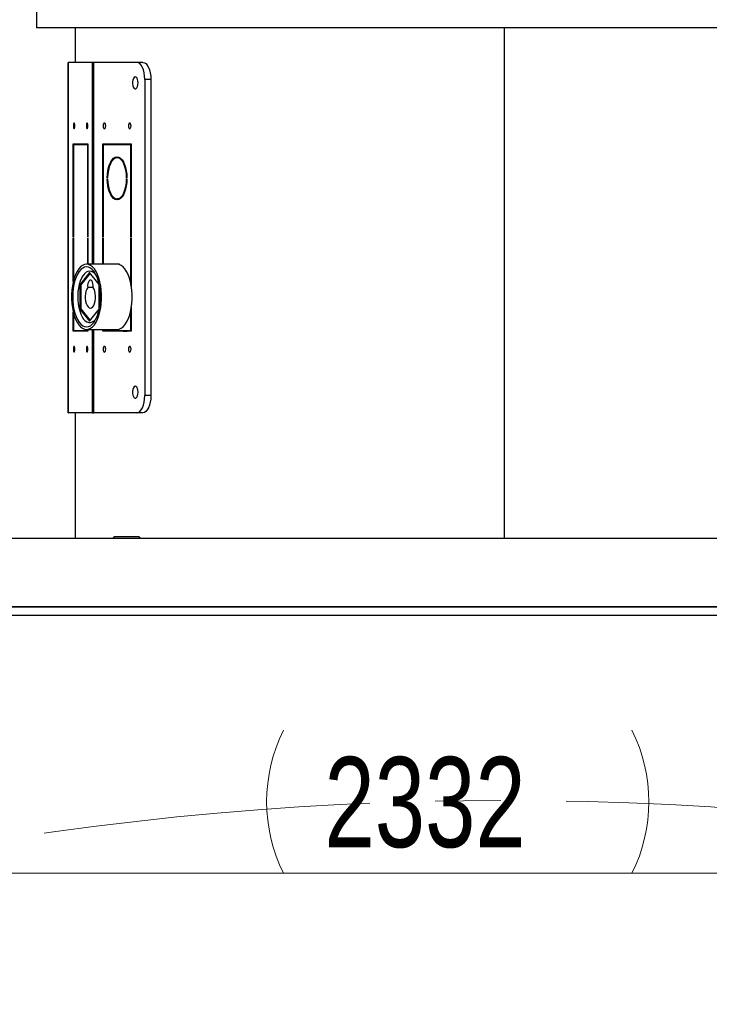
# Model space of a CAD drawing. Header units: millimetres. Extents: x 36 to 588, y 6 to 414.
# Tile 8 of 57: x 185 to 212, y 258 to 296. Entities that reach past the tile are written whole.
import ezdxf

# ---------------------------------------------------------------- set-up
doc = ezdxf.new("R2010")
doc.units = ezdxf.units.MM
doc.linetypes.add('CENTERX2', pattern=[20.32, 12.7, -2.54, 2.54, -2.54])
doc.linetypes.add('PHANTOM', pattern=[12.7, 6.35, -1.27, 1.27, -1.27, 1.27, -1.27])
doc.styles.add('SLDTEXTSTYLE1', font='TXT', dxfattribs={"width": 0.75})
doc.dimstyles.new('SLDDIMSTYLE0', dxfattribs={"dimtxt": 3.5, "dimasz": 5, "dimexe": 0, "dimexo": 0.0625, "dimgap": 0.875, "dimtad": 1, "dimlfac": 15, "dimrnd": 1e-09, "dimzin": 12, "dimdsep": 46, "dimtxsty": 'SLDTEXTSTYLE1', "dimsah": 1, "dimcen": 0.09, "dimadec": 0, "dimazin": 0, "dimtfac": 1, "dimtofl": 0, "dimtmove": 0, "dimatfit": 3, "dimfxl": 1, "dimtolj": 1, "dimtzin": 12, "dimarcsym": 0})
doc.dimstyles.new('SLDDIMSTYLE2', dxfattribs={"dimtxt": 3.5, "dimasz": 5, "dimexe": 0, "dimexo": 0.0625, "dimgap": 0.875, "dimtad": 1, "dimdec": 4, "dimlfac": 15, "dimzin": 12, "dimdsep": 46, "dimtxsty": 'SLDTEXTSTYLE1', "dimsah": 1, "dimcen": 0.09, "dimazin": 0, "dimtfac": 1, "dimtofl": 0, "dimtmove": 0, "dimatfit": 3, "dimfxl": 1, "dimtolj": 1, "dimtzin": 12, "dimarcsym": 0})

# ---------------------------------------------------------------- blocks, each defined once
blk = doc.blocks.new('*D2')
at = {"color": 7, "linetype": 'Continuous', "lineweight": 0}
for p, q in [((281.674, 330.519), (281.674, 262.186)), ((126.208, 325.519), (126.208, 262.186)), ((281.674, 263.186), (126.208, 263.186))]:
    blk.add_line(p, q, dxfattribs=at)
for centre, start, end in [((200.916, 265.963), 153.4349, 206.5651), ((203.326, 265.963), 333.4349, 26.5651)]:
    blk.add_arc(centre, 6.21, start, end, dxfattribs=at)
for points in [[(126.208, 263.186), (131.208, 262.536), (131.208, 263.836)], [(281.674, 263.186), (276.674, 263.836), (276.674, 262.536)]]:
    blk.add_solid(points, dxfattribs=at)
at = {"color": 7, "linetype": 'Continuous', "lineweight": 0, "insert": (196.949, 267.698), "char_height": 3.5, "attachment_point": 1, "style": 'SLDTEXTSTYLE1'}
blk.add_mtext('2332', dxfattribs=at)
blk = doc.blocks.new('*D4')
at = {"color": 7, "linetype": 'Continuous', "lineweight": 0}
for p, q in [((156.607, 372.472), (130.722, 395.779)), ((171.274, 273.519), (83.791, 273.519))]:
    blk.add_line(p, q, dxfattribs=at)
blk.add_arc((266.505, 273.519), 181.715, 138, 180, dxfattribs=at)
for points in [[(131.465, 395.11), (127.682, 391.777), (128.66, 390.92)], [(84.791, 273.519), (85.509, 278.51), (84.21, 278.528)]]:
    blk.add_solid(points, dxfattribs=at)
at = {"color": 7, "linetype": 'Continuous', "lineweight": 0, "insert": (104.532, 365.482), "char_height": 3.5, "attachment_point": 1, "rotation": 59.3309, "style": 'SLDTEXTSTYLE1'}
blk.add_mtext('42°', dxfattribs=at)

msp = doc.modelspace()

# ---------------------------------------------------------------- linework, layer by layer
at = {"color": 7, "linetype": 'Continuous', "lineweight": 30}
for p, q in [((185.7743017, 298.1858212), (185.7743017, 295.9858212)), ((222.107635, 295.9858212), (185.7743017, 295.9858212)), ((203.9409683, 276.1858212), (203.9409683, 295.9858212)), ((203.9409683, 276.1858212), (203.9409683, 295.9858212)), ((187.022777, 294.6524879), (187.007635, 294.6524879)), ((187.007635, 281.0524879), (187.007635, 294.6524879)), ((187.022777, 281.0524879), (187.022777, 294.6524879)), ((187.9540073, 294.6524879), (187.022777, 294.6524879)), ((187.9985733, 294.6524879), (187.9540073, 294.6524879)), ((187.9540073, 286.8191545), (187.9540073, 294.6524879)), ((189.6696179, 294.6524879), (187.9985733, 294.6524879)), ((187.9985733, 286.8191545), (187.9985733, 294.6524879)), ((189.9064306, 294.6524879), (189.6696179, 294.6524879)), ((189.9761191, 293.9858212), (189.9761191, 281.7191545)), ((190.2129318, 293.9858212), (189.9761191, 293.9858212)), ((190.2129318, 293.9858212), (190.2129318, 281.7191545)), ((187.2044807, 291.4858212), (187.4844491, 291.4858212)), ((187.2044807, 287.8691545), (187.2044807, 291.4858212)), ((187.2123671, 291.4524879), (187.2123671, 287.8691545)), ((187.4844491, 291.4524879), (187.2123671, 291.4524879)), ((187.4635763, 291.4524879), (187.4635763, 291.4858212)), ((187.4844491, 291.4858212), (187.4844491, 291.4524879)), ((187.4923356, 291.4858212), (187.772304, 291.4858212)), ((187.4923356, 291.4524879), (187.4923356, 291.4858212)), ((187.7644176, 291.4524879), (187.4923356, 291.4524879)), ((187.7514312, 291.4524879), (187.7514312, 291.4858212)), ((187.7644176, 287.8691545), (187.7644176, 291.4524879)), ((187.772304, 291.4524879), (187.7644176, 291.4524879)), ((187.772304, 291.4858212), (187.772304, 287.8691545)), ((188.3516636, 291.4858212), (188.8957032, 291.4858212)), ((188.3516636, 287.8691545), (188.3516636, 291.4858212)), ((188.3669886, 291.4524879), (188.3669886, 287.8691545)), ((188.8957032, 291.4524879), (188.3669886, 291.4524879)), ((188.5884762, 291.4524879), (188.5884762, 291.4858212)), ((188.8957032, 291.4858212), (188.8957032, 291.4524879)), ((188.9110283, 291.4858212), (189.4550679, 291.4858212)), ((188.9110283, 291.4524879), (188.9110283, 291.4858212)), ((189.4397429, 291.4524879), (188.9110283, 291.4524879)), ((189.1478409, 291.4524879), (189.1478409, 291.4858212)), ((189.4397429, 287.8691545), (189.4397429, 291.4524879)), ((189.4550679, 291.4524879), (189.4397429, 291.4524879)), ((189.4550679, 291.4858212), (189.4550679, 287.8691545)), ((188.8957041, 290.9856545), (188.8957041, 290.9523142)), ((188.9110292, 290.9523142), (188.9110292, 290.9856545)), ((189.0109154, 290.9523142), (188.9110292, 290.9523142)), ((188.5356448, 290.1691545), (188.5203166, 290.1691545)), ((188.5203166, 290.1358212), (188.535645, 290.1358212)), ((189.2864167, 290.1691545), (189.2710884, 290.1691545)), ((189.2710884, 290.1358212), (189.2864167, 290.1358212)), ((188.8957041, 289.3526615), (188.8957041, 289.3193212)), ((188.9110292, 289.3193212), (188.9110291, 289.3526615)), ((189.0109154, 289.3526615), (188.9110291, 289.3526615)), ((187.2123671, 287.8691545), (187.2044807, 287.8691545)), ((187.2044807, 286.1445428), (187.2044807, 287.8358212)), ((187.2044807, 287.8358212), (187.2123671, 287.8358212)), ((187.2123671, 287.8358212), (187.2123671, 286.1759071)), ((187.772304, 287.8691545), (187.7644176, 287.8691545)), ((187.7644176, 287.8358212), (187.772304, 287.8358212)), ((187.7644176, 286.8191545), (187.7644176, 287.8358212)), ((187.772304, 287.8358212), (187.772304, 286.8191545)), ((188.3669886, 287.8691545), (188.3516636, 287.8691545)), ((188.3516636, 286.8191545), (188.3516636, 287.8358212)), ((188.3516636, 287.8358212), (188.3669886, 287.8358212)), ((188.3669886, 287.8358212), (188.3669886, 286.8191545)), ((189.4550679, 287.8691545), (189.4397429, 287.8691545)), ((189.4397429, 287.8358212), (189.4550679, 287.8358212)), ((189.4397429, 286.0457806), (189.4397429, 287.8358212)), ((189.4550679, 287.8358212), (189.4550679, 285.9580109)), ((188.8957041, 286.8191545), (188.8037537, 286.8191545)), ((188.9110291, 286.8191545), (188.9110292, 286.8190449)), ((189.0029796, 286.8191545), (188.9110291, 286.8191545)), ((189.0029796, 286.8004862), (189.0029796, 286.8191545)), ((187.8377098, 286.4954933), (187.4622456, 286.0239906)), ((187.8601731, 286.4672842), (187.4995097, 286.0143681)), ((188.208802, 286.0294807), (187.8377098, 286.4954933)), ((187.4622456, 286.0239906), (187.4622456, 285.0809851)), ((187.4622456, 286.0239906), (187.5071723, 286.0239906)), ((187.4995097, 286.0143681), (187.4995097, 285.0906077)), ((187.9725388, 285.9204448), (187.7620839, 285.9204448)), ((188.2131739, 285.0973144), (188.2131739, 286.0076613)), ((187.4622456, 285.0809851), (187.8377098, 284.6094824)), ((187.4622456, 285.0809851), (187.5071723, 285.0809851)), ((187.4995097, 285.0906077), (187.8601731, 284.6376916)), ((187.8377098, 284.6094824), (188.208802, 285.075495)), ((189.4397429, 284.2524879), (189.4397429, 285.0591951)), ((189.4550679, 285.1469648), (189.4550679, 284.2191545)), ((187.2044807, 284.2191545), (187.2044807, 284.960433)), ((187.2123671, 284.9290686), (187.2123671, 284.2524879)), ((187.7644176, 284.2524879), (187.7644176, 284.2858212)), ((187.772304, 284.2858212), (187.772304, 284.2191545)), ((187.9540073, 281.0524879), (187.9540073, 284.2858212)), ((187.9985733, 281.0524879), (187.9985733, 284.2858212)), ((188.3516636, 284.2191545), (188.3516636, 284.2858212)), ((188.3669886, 284.2858212), (188.3669886, 284.2524879)), ((187.4844491, 284.2191545), (187.2044807, 284.2191545)), ((187.2123671, 284.2524879), (187.4844491, 284.2524879)), ((187.4635763, 284.2191545), (187.4635763, 284.2524879)), ((187.4844491, 284.2524879), (187.4844491, 284.2191545)), ((187.4923356, 284.2191545), (187.4923356, 284.2524879)), ((187.4923356, 284.2524879), (187.7644176, 284.2524879)), ((187.772304, 284.2191545), (187.4923356, 284.2191545)), ((187.7514312, 284.2191545), (187.7514312, 284.2524879)), ((187.772304, 284.2524879), (187.7644176, 284.2524879)), ((188.8957032, 284.2191545), (188.3516636, 284.2191545)), ((188.3669886, 284.2524879), (188.8957032, 284.2524879)), ((188.5884762, 284.2191545), (188.5884762, 284.2524879)), ((188.8957032, 284.2524879), (188.8957032, 284.2191545)), ((188.9110283, 284.2191545), (188.9110283, 284.2524879)), ((188.9110283, 284.2524879), (189.4397429, 284.2524879)), ((189.4550679, 284.2191545), (188.9110283, 284.2191545)), ((189.1478409, 284.2191545), (189.1478409, 284.2524879)), ((189.4550679, 284.2524879), (189.4397429, 284.2524879)), ((190.2129318, 281.7191545), (189.9761191, 281.7191545)), ((187.007635, 281.0524879), (187.022777, 281.0524879)), ((187.9540073, 281.0524879), (187.022777, 281.0524879)), ((187.9540073, 281.0524879), (187.9985733, 281.0524879)), ((189.6696179, 281.0524879), (187.9985733, 281.0524879)), ((189.9064306, 281.0524879), (189.6696179, 281.0524879)), ((188.807635, 276.2524879), (189.7409683, 276.2524879)), ((172.2743017, 276.1858212), (235.607635, 276.1858212)), ((235.607635, 273.5191545), (172.2743017, 273.5191545)), ((172.2743017, 273.5191545), (235.607635, 273.5191545)), ((235.607635, 273.1858212), (172.2743017, 273.1858212))]:
    msp.add_line(p, q, dxfattribs=at)
at = {"color": 0, "linetype": 'PHANTOM', "lineweight": 0}
for p, q in [((185.7743017, 298.1858212), (185.7743017, 295.9858212)), ((222.107635, 295.9858212), (185.7743017, 295.9858212)), ((203.9409683, 276.1858212), (203.9409683, 295.9858212)), ((203.9409683, 276.1858212), (203.9409683, 295.9858212)), ((187.022777, 294.6524879), (187.007635, 294.6524879)), ((187.007635, 281.0524879), (187.007635, 294.6524879)), ((187.022777, 281.0524879), (187.022777, 294.6524879)), ((187.9540073, 294.6524879), (187.022777, 294.6524879)), ((187.9985733, 294.6524879), (187.9540073, 294.6524879)), ((187.9540073, 286.8191545), (187.9540073, 294.6524879)), ((189.6696179, 294.6524879), (187.9985733, 294.6524879)), ((187.9985733, 286.8191545), (187.9985733, 294.6524879)), ((189.9064306, 294.6524879), (189.6696179, 294.6524879)), ((189.9761191, 293.9858212), (189.9761191, 281.7191545)), ((190.2129318, 293.9858212), (189.9761191, 293.9858212)), ((190.2129318, 293.9858212), (190.2129318, 281.7191545)), ((187.2044807, 291.4858212), (187.4844491, 291.4858212)), ((187.2044807, 287.8691545), (187.2044807, 291.4858212)), ((187.2123671, 291.4524879), (187.2123671, 287.8691545)), ((187.4844491, 291.4524879), (187.2123671, 291.4524879)), ((187.4635763, 291.4524879), (187.4635763, 291.4858212)), ((187.4844491, 291.4858212), (187.4844491, 291.4524879)), ((187.4923356, 291.4858212), (187.772304, 291.4858212)), ((187.4923356, 291.4524879), (187.4923356, 291.4858212)), ((187.7644176, 291.4524879), (187.4923356, 291.4524879)), ((187.7514312, 291.4524879), (187.7514312, 291.4858212)), ((187.7644176, 287.8691545), (187.7644176, 291.4524879)), ((187.772304, 291.4524879), (187.7644176, 291.4524879)), ((187.772304, 291.4858212), (187.772304, 287.8691545)), ((188.3516636, 291.4858212), (188.8957032, 291.4858212)), ((188.3516636, 287.8691545), (188.3516636, 291.4858212)), ((188.3669886, 291.4524879), (188.3669886, 287.8691545)), ((188.8957032, 291.4524879), (188.3669886, 291.4524879)), ((188.5884762, 291.4524879), (188.5884762, 291.4858212)), ((188.8957032, 291.4858212), (188.8957032, 291.4524879)), ((188.9110283, 291.4858212), (189.4550679, 291.4858212)), ((188.9110283, 291.4524879), (188.9110283, 291.4858212)), ((189.4397429, 291.4524879), (188.9110283, 291.4524879)), ((189.1478409, 291.4524879), (189.1478409, 291.4858212)), ((189.4397429, 287.8691545), (189.4397429, 291.4524879)), ((189.4550679, 291.4524879), (189.4397429, 291.4524879)), ((189.4550679, 291.4858212), (189.4550679, 287.8691545)), ((188.8957041, 290.9856545), (188.8957041, 290.9523142)), ((188.9110292, 290.9523142), (188.9110292, 290.9856545)), ((189.0109154, 290.9523142), (188.9110292, 290.9523142)), ((188.5356448, 290.1691545), (188.5203166, 290.1691545)), ((188.5203166, 290.1358212), (188.535645, 290.1358212)), ((189.2864167, 290.1691545), (189.2710884, 290.1691545)), ((189.2710884, 290.1358212), (189.2864167, 290.1358212)), ((188.8957041, 289.3526615), (188.8957041, 289.3193212)), ((188.9110292, 289.3193212), (188.9110291, 289.3526615)), ((189.0109154, 289.3526615), (188.9110291, 289.3526615)), ((187.2123671, 287.8691545), (187.2044807, 287.8691545)), ((187.2044807, 286.1445428), (187.2044807, 287.8358212)), ((187.2044807, 287.8358212), (187.2123671, 287.8358212)), ((187.2123671, 287.8358212), (187.2123671, 286.1759071)), ((187.772304, 287.8691545), (187.7644176, 287.8691545)), ((187.7644176, 287.8358212), (187.772304, 287.8358212)), ((187.7644176, 286.8191545), (187.7644176, 287.8358212)), ((187.772304, 287.8358212), (187.772304, 286.8191545)), ((188.3669886, 287.8691545), (188.3516636, 287.8691545)), ((188.3516636, 286.8191545), (188.3516636, 287.8358212)), ((188.3516636, 287.8358212), (188.3669886, 287.8358212)), ((188.3669886, 287.8358212), (188.3669886, 286.8191545)), ((189.4550679, 287.8691545), (189.4397429, 287.8691545)), ((189.4397429, 287.8358212), (189.4550679, 287.8358212)), ((189.4397429, 286.0457806), (189.4397429, 287.8358212)), ((189.4550679, 287.8358212), (189.4550679, 285.9580109)), ((188.8957041, 286.8191545), (188.8037537, 286.8191545)), ((188.9110291, 286.8191545), (188.9110292, 286.8190449)), ((189.0029796, 286.8191545), (188.9110291, 286.8191545)), ((189.0029796, 286.8004862), (189.0029796, 286.8191545)), ((187.8377098, 286.4954933), (187.4622456, 286.0239906)), ((187.8601731, 286.4672842), (187.4995097, 286.0143681)), ((188.208802, 286.0294807), (187.8377098, 286.4954933)), ((187.4622456, 286.0239906), (187.4622456, 285.0809851)), ((187.4622456, 286.0239906), (187.5071723, 286.0239906)), ((187.4995097, 286.0143681), (187.4995097, 285.0906077)), ((187.9725388, 285.9204448), (187.7620839, 285.9204448)), ((188.2131739, 285.0973144), (188.2131739, 286.0076613)), ((187.4622456, 285.0809851), (187.8377098, 284.6094824)), ((187.4622456, 285.0809851), (187.5071723, 285.0809851)), ((187.4995097, 285.0906077), (187.8601731, 284.6376916)), ((187.8377098, 284.6094824), (188.208802, 285.075495)), ((189.4397429, 284.2524879), (189.4397429, 285.0591951)), ((189.4550679, 285.1469648), (189.4550679, 284.2191545)), ((187.2044807, 284.2191545), (187.2044807, 284.960433)), ((187.2123671, 284.9290686), (187.2123671, 284.2524879)), ((187.7644176, 284.2524879), (187.7644176, 284.2858212)), ((187.772304, 284.2858212), (187.772304, 284.2191545)), ((187.9540073, 281.0524879), (187.9540073, 284.2858212)), ((187.9985733, 281.0524879), (187.9985733, 284.2858212)), ((188.3516636, 284.2191545), (188.3516636, 284.2858212)), ((188.3669886, 284.2858212), (188.3669886, 284.2524879)), ((187.4844491, 284.2191545), (187.2044807, 284.2191545)), ((187.2123671, 284.2524879), (187.4844491, 284.2524879)), ((187.4635763, 284.2191545), (187.4635763, 284.2524879)), ((187.4844491, 284.2524879), (187.4844491, 284.2191545)), ((187.4923356, 284.2191545), (187.4923356, 284.2524879)), ((187.4923356, 284.2524879), (187.7644176, 284.2524879)), ((187.772304, 284.2191545), (187.4923356, 284.2191545)), ((187.7514312, 284.2191545), (187.7514312, 284.2524879)), ((187.772304, 284.2524879), (187.7644176, 284.2524879)), ((188.8957032, 284.2191545), (188.3516636, 284.2191545)), ((188.3669886, 284.2524879), (188.8957032, 284.2524879)), ((188.5884762, 284.2191545), (188.5884762, 284.2524879)), ((188.8957032, 284.2524879), (188.8957032, 284.2191545)), ((188.9110283, 284.2191545), (188.9110283, 284.2524879)), ((188.9110283, 284.2524879), (189.4397429, 284.2524879)), ((189.4550679, 284.2191545), (188.9110283, 284.2191545)), ((189.1478409, 284.2191545), (189.1478409, 284.2524879)), ((189.4550679, 284.2524879), (189.4397429, 284.2524879)), ((190.2129318, 281.7191545), (189.9761191, 281.7191545)), ((187.007635, 281.0524879), (187.022777, 281.0524879)), ((187.9540073, 281.0524879), (187.022777, 281.0524879)), ((187.9540073, 281.0524879), (187.9985733, 281.0524879)), ((189.6696179, 281.0524879), (187.9985733, 281.0524879)), ((189.9064306, 281.0524879), (189.6696179, 281.0524879)), ((188.807635, 276.2524879), (189.7409683, 276.2524879)), ((172.2743017, 276.1858212), (235.607635, 276.1858212)), ((235.607635, 273.5191545), (172.2743017, 273.5191545)), ((172.2743017, 273.5191545), (235.607635, 273.5191545)), ((235.607635, 273.1858212), (172.2743017, 273.1858212))]:
    msp.add_line(p, q, dxfattribs=at)
at = {"color": 7, "linetype": 'Continuous', "lineweight": 30, "flags": 128}
for points in [[(189.9761191, 293.9858212), (189.9702298, 294.1158814), (189.9527881, 294.2409435), (189.9244644, 294.3562014), (189.886347, 294.4572257), (189.8399009, 294.5401343), (189.7869109, 294.6017409), (189.7294133, 294.639678), (189.6696179, 294.6524879)], [(189.9064306, 294.6524879), (189.966226, 294.639678), (190.0237235, 294.6017409), (190.0767135, 294.5401343), (190.1231597, 294.4572257), (190.161277, 294.3562014), (190.1896008, 294.2409435), (190.2070424, 294.1158814), (190.2129318, 293.9858212)], [(189.7155931, 293.8524879), (189.7097806, 293.9282511), (189.6929731, 293.9958042), (189.6669918, 294.0478267), (189.6346522, 294.0786813), (189.5994589, 294.0850242), (189.5652256, 294.0661683), (189.535662, 294.0241568), (189.5139718, 293.9635423), (189.5025053, 293.8908933), (189.5025053, 293.8140825), (189.5139718, 293.7414335), (189.535662, 293.680819), (189.5652256, 293.6388074), (189.5994589, 293.6199515), (189.6346522, 293.6262945), (189.6669918, 293.657149), (189.6929731, 293.7091716), (189.7097806, 293.7767247), (189.7155931, 293.8524879)], [(187.2620516, 292.1858212), (187.2600705, 292.2279164), (187.254429, 292.2636029), (187.2459858, 292.2874479), (187.2360263, 292.2958212), (187.2260669, 292.2874479), (187.2176237, 292.2636029), (187.2119822, 292.2279164), (187.2100011, 292.1858212), (187.2119822, 292.143726), (187.2176237, 292.1080395), (187.2260669, 292.0841944), (187.2360263, 292.0758212), (187.2459858, 292.0841944), (187.254429, 292.1080395), (187.2600705, 292.143726), (187.2620516, 292.1858212)], [(187.7667836, 292.1858212), (187.7648025, 292.2279164), (187.7591609, 292.2636029), (187.7507177, 292.2874479), (187.7407583, 292.2958212), (187.7307989, 292.2874479), (187.7223557, 292.2636029), (187.7167141, 292.2279164), (187.7147331, 292.1858212), (187.7167141, 292.143726), (187.7223557, 292.1080395), (187.7307989, 292.0841944), (187.7407583, 292.0758212), (187.7507177, 292.0841944), (187.7591609, 292.1080395), (187.7648025, 292.143726), (187.7667836, 292.1858212)], [(188.4635364, 292.1858212), (188.4596868, 292.2279164), (188.448724, 292.2636029), (188.4323171, 292.2874479), (188.4129637, 292.2958212), (188.3936104, 292.2874479), (188.3772034, 292.2636029), (188.3662406, 292.2279164), (188.362391, 292.1858212), (188.3662406, 292.143726), (188.3772034, 292.1080395), (188.3936104, 292.0841944), (188.4129637, 292.0758212), (188.4323171, 292.0841944), (188.448724, 292.1080395), (188.4596868, 292.143726), (188.4635364, 292.1858212)], [(189.4443405, 292.1858212), (189.4404909, 292.2279164), (189.4295281, 292.2636029), (189.4131211, 292.2874479), (189.3937678, 292.2958212), (189.3744145, 292.2874479), (189.3580075, 292.2636029), (189.3470447, 292.2279164), (189.3431951, 292.1858212), (189.3470447, 292.143726), (189.3580075, 292.1080395), (189.3744145, 292.0841944), (189.3937678, 292.0758212), (189.4131211, 292.0841944), (189.4295281, 292.1080395), (189.4404909, 292.143726), (189.4443405, 292.1858212)], [(188.5203166, 290.1691545), (188.5271411, 290.3099435), (188.5448236, 290.4461883), (188.5728537, 290.5739568), (188.6104226, 290.6895616), (188.6564459, 290.7896662), (188.7095954, 290.8713817), (188.7683372, 290.9323497), (188.8309761, 290.9708106), (188.8957041, 290.9856545)], [(188.8957041, 290.9523142), (188.8259842, 290.9345816), (188.7590829, 290.8883622), (188.6974369, 290.8153395), (188.6432916, 290.7181733), (188.5986192, 290.6004027), (188.5650469, 290.4663174), (188.5437975, 290.3208013), (188.5356448, 290.1691545)], [(188.9110292, 290.9856545), (188.9757572, 290.9708106), (189.038396, 290.9323497), (189.0971378, 290.8713817), (189.1502873, 290.7896662), (189.1963107, 290.6895616), (189.2338795, 290.5739568), (189.2619097, 290.4461883), (189.2795922, 290.3099435), (189.2864167, 290.1691545)], [(189.2710884, 290.1691545), (189.2629358, 290.3208013), (189.2416863, 290.4663175), (189.208114, 290.6004029), (189.1634416, 290.7181735), (189.1092964, 290.8153398), (189.0476504, 290.8883625), (188.980749, 290.9345819), (188.9110292, 290.9523142)], [(188.8957041, 289.3193212), (188.8309761, 289.3341651), (188.7683372, 289.372626), (188.7095954, 289.433594), (188.6564459, 289.5153095), (188.6104226, 289.6154141), (188.5728537, 289.7310189), (188.5448236, 289.8587874), (188.5271411, 289.9950322), (188.5203166, 290.1358212)], [(188.535645, 290.1358212), (188.5437977, 289.9841745), (188.5650471, 289.8386583), (188.5986194, 289.7045731), (188.6432918, 289.5868025), (188.697437, 289.4896363), (188.7590829, 289.4166136), (188.8259842, 289.3703942), (188.8957041, 289.3526615)], [(188.9110291, 289.3526615), (188.980749, 289.3703941), (189.0476504, 289.4166135), (189.1092964, 289.4896362), (189.1634416, 289.5868024), (189.208114, 289.704573), (189.2416863, 289.8386583), (189.2629358, 289.9841745), (189.2710884, 290.1358212)], [(189.2864167, 290.1358212), (189.2795922, 289.9950322), (189.2619097, 289.8587874), (189.2338795, 289.7310189), (189.1963107, 289.6154141), (189.1502873, 289.5153095), (189.0971378, 289.433594), (189.038396, 289.372626), (188.9757572, 289.3341651), (188.9110292, 289.3193212)], [(187.7193035, 286.8191545), (187.6400065, 286.8073567), (187.5621866, 286.7721831), (187.4872936, 286.7142888), (187.4167224, 286.6347524), (187.3517878, 286.5350555), (187.2936993, 286.4170552), (187.243539, 286.2829496), (187.2022412, 286.1352369), (187.1705754, 285.9766687), (187.1491313, 285.8101988), (187.1383085, 285.6389283), (187.1383085, 285.4660475), (187.1491313, 285.2947769), (187.1705754, 285.128307), (187.2022412, 284.9697388), (187.243539, 284.8220261), (187.2936993, 284.6879205), (187.3517878, 284.5699202), (187.4167224, 284.4702233), (187.4872936, 284.3906869), (187.5621866, 284.3327926), (187.6400065, 284.297619), (187.7193035, 284.2858212), (187.7986004, 284.297619), (187.8764203, 284.3327926), (187.9513133, 284.3906869), (188.0218845, 284.4702233), (188.0868191, 284.5699202), (188.1449076, 284.6879205), (188.1950679, 284.8220261), (188.2363657, 284.9697388), (188.2680315, 285.128307), (188.2894756, 285.2947769), (188.3002984, 285.4660475), (188.3002984, 285.6389283), (188.2894756, 285.8101988), (188.2680315, 285.9766687), (188.2363657, 286.1352369), (188.1950679, 286.2829496), (188.1449076, 286.4170552), (188.0868191, 286.5350555), (188.0218845, 286.6347524), (187.9513133, 286.7142888), (187.8764203, 286.7721831), (187.7986004, 286.8073567), (187.7193035, 286.8191545)], [(187.7193035, 286.7191545), (187.642969, 286.7072796), (187.5681885, 286.6718963), (187.4964842, 286.6137252), (187.429316, 286.5339503), (187.368051, 286.4341957), (187.3139365, 286.3164921), (187.2680741, 286.1832355), (187.2313975, 286.0371387), (187.2046532, 285.8811758), (187.1883857, 285.7185218), (187.1829261, 285.5524879), (187.1883857, 285.3864539), (187.2046532, 285.2237999), (187.2313975, 285.067837), (187.2680741, 284.9217402), (187.3139365, 284.7884837), (187.368051, 284.67078), (187.429316, 284.5710254), (187.4964842, 284.4912505), (187.5681885, 284.4330794), (187.642969, 284.3976962), (187.7193035, 284.3858212), (187.7956379, 284.3976962), (187.8704184, 284.4330794), (187.9421227, 284.4912505), (188.0092909, 284.5710254), (188.0705559, 284.67078), (188.1246704, 284.7884837), (188.1705328, 284.9217402), (188.2072094, 285.067837), (188.2339537, 285.2237999), (188.2502213, 285.3864539), (188.2556808, 285.5524879), (188.2502213, 285.7185218), (188.2339537, 285.8811758), (188.2072094, 286.0371387), (188.1705328, 286.1832355), (188.1246704, 286.3164921), (188.0705559, 286.4341957), (188.0092909, 286.5339503), (187.9421227, 286.6137252), (187.8704184, 286.6718963), (187.7956379, 286.7072796), (187.7193035, 286.7191545)], [(187.8377098, 286.5524879), (187.7675289, 286.5407683), (187.6989931, 286.5058842), (187.6337087, 286.4486534), (187.5732059, 286.3704172), (187.5189028, 286.2730094), (187.4720723, 286.1587133), (187.433812, 286.0302077), (187.4050187, 285.8905047), (187.3863674, 285.742879), (187.3782951, 285.5907906), (187.3809912, 285.4378044), (187.3943923, 285.2875064), (187.4181844, 285.1434192), (187.4518098, 285.0089203), (187.4944804, 284.8871622), (187.545196, 284.7809987), (187.6027679, 284.6929183), (187.6658466, 284.6249854), (187.7329537, 284.5787925), (187.8025161, 284.5554221), (187.8729034, 284.5554221), (187.9424659, 284.5787925), (188.0095729, 284.6249854), (188.0726516, 284.6929183), (188.1008237, 284.7324403)], [(188.9033666, 284.2858212), (188.9826636, 284.297619), (189.0604834, 284.3327926), (189.1353765, 284.3906869), (189.2059476, 284.4702233), (189.2708823, 284.5699202), (189.3289708, 284.6879205), (189.3791311, 284.8220261), (189.4204288, 284.9697388), (189.4520946, 285.128307), (189.4735387, 285.2947769), (189.4843615, 285.4660475), (189.4843615, 285.6389283), (189.4735387, 285.8101988), (189.4520946, 285.9766687), (189.4204288, 286.1352369), (189.3791311, 286.2829496), (189.3289708, 286.4170552), (189.2708823, 286.5350555), (189.2059476, 286.6347524), (189.1353765, 286.7142888), (189.0604834, 286.7721831), (188.9826636, 286.8073567), (188.9033666, 286.8191545), (188.9033666, 286.8191545)], [(187.9725388, 285.9204448), (187.9737436, 285.9950201), (187.9640629, 286.066609), (187.944487, 286.1278898), (187.9170179, 286.172595), (187.884465, 286.1961522), (187.8501577, 286.1961522), (187.8176048, 286.172595), (187.7901357, 286.1278898), (187.7705597, 286.066609), (187.7608791, 285.9950201), (187.7620839, 285.9204448)], [(187.7620839, 285.9204448), (187.7255846, 285.8570347), (187.6968771, 285.7768815), (187.6775395, 285.6843918), (187.668635, 285.5846505), (187.6706531, 285.4831409), (187.6834829, 285.3854438), (187.7064191, 285.2969303), (187.7382006, 285.2224665), (187.7770803, 285.1661464), (187.8209206, 285.1310662), (187.8673113, 285.1191545), (187.9137021, 285.1310662), (187.9575424, 285.1661464), (187.996422, 285.2224665), (188.0282036, 285.2969302), (188.0511397, 285.3854438), (188.0639696, 285.4831409), (188.0659877, 285.5846504), (188.0570832, 285.6843918), (188.0377456, 285.7768815), (188.009038, 285.8570347), (187.9725388, 285.9204448)], [(189.1401792, 284.2191545), (189.2218845, 284.2310512), (189.2763914, 284.2524879)], [(187.2620516, 283.5191545), (187.2600705, 283.5612497), (187.254429, 283.5969363), (187.2459858, 283.6207813), (187.2360263, 283.6291545), (187.2260669, 283.6207813), (187.2176237, 283.5969363), (187.2119822, 283.5612497), (187.2100011, 283.5191545), (187.2119822, 283.4770594), (187.2176237, 283.4413728), (187.2260669, 283.4175278), (187.2360263, 283.4091545), (187.2459858, 283.4175278), (187.254429, 283.4413728), (187.2600705, 283.4770594), (187.2620516, 283.5191545)], [(187.7667836, 283.5191545), (187.7648025, 283.5612497), (187.7591609, 283.5969363), (187.7507177, 283.6207813), (187.7407583, 283.6291545), (187.7307989, 283.6207813), (187.7223557, 283.5969363), (187.7167141, 283.5612497), (187.7147331, 283.5191545), (187.7167141, 283.4770594), (187.7223557, 283.4413728), (187.7307989, 283.4175278), (187.7407583, 283.4091545), (187.7507177, 283.4175278), (187.7591609, 283.4413728), (187.7648025, 283.4770594), (187.7667836, 283.5191545)], [(188.4635364, 283.5191545), (188.4596868, 283.5612497), (188.448724, 283.5969363), (188.4323171, 283.6207813), (188.4129637, 283.6291545), (188.3936104, 283.6207813), (188.3772034, 283.5969363), (188.3662406, 283.5612497), (188.362391, 283.5191545), (188.3662406, 283.4770594), (188.3772034, 283.4413728), (188.3936104, 283.4175278), (188.4129637, 283.4091545), (188.4323171, 283.4175278), (188.448724, 283.4413728), (188.4596868, 283.4770594), (188.4635364, 283.5191545)], [(189.4443405, 283.5191545), (189.4404909, 283.5612497), (189.4295281, 283.5969363), (189.4131211, 283.6207813), (189.3937678, 283.6291545), (189.3744145, 283.6207813), (189.3580075, 283.5969363), (189.3470447, 283.5612497), (189.3431951, 283.5191545), (189.3470447, 283.4770594), (189.3580075, 283.4413728), (189.3744145, 283.4175278), (189.3937678, 283.4091545), (189.4131211, 283.4175278), (189.4295281, 283.4413728), (189.4404909, 283.4770594), (189.4443405, 283.5191545)], [(189.7155931, 281.8524879), (189.7097806, 281.9282511), (189.6929731, 281.9958042), (189.6669918, 282.0478267), (189.6346522, 282.0786813), (189.5994589, 282.0850242), (189.5652256, 282.0661683), (189.535662, 282.0241568), (189.5139718, 281.9635423), (189.5025053, 281.8908933), (189.5025053, 281.8140825), (189.5139718, 281.7414335), (189.535662, 281.680819), (189.5652256, 281.6388074), (189.5994589, 281.6199515), (189.6346522, 281.6262945), (189.6669918, 281.657149), (189.6929731, 281.7091716), (189.7097806, 281.7767247), (189.7155931, 281.8524879)], [(189.6696179, 281.0524879), (189.7294133, 281.0652977), (189.7869109, 281.1032348), (189.8399009, 281.1648415), (189.886347, 281.24775), (189.9244644, 281.3487744), (189.9527881, 281.4640322), (189.9702298, 281.5890943), (189.9761191, 281.7191545)], [(190.2129318, 281.7191545), (190.2070424, 281.5890943), (190.1896008, 281.4640322), (190.161277, 281.3487744), (190.1231597, 281.24775), (190.0767135, 281.1648415), (190.0237235, 281.1032348), (189.966226, 281.0652977), (189.9064306, 281.0524879)]]:
    msp.add_lwpolyline(points, dxfattribs=at)
at = {"color": 0, "linetype": 'PHANTOM', "lineweight": 0, "flags": 128}
for points in [[(189.9761191, 293.9858212), (189.9702298, 294.1158814), (189.9527881, 294.2409435), (189.9244644, 294.3562014), (189.886347, 294.4572257), (189.8399009, 294.5401343), (189.7869109, 294.6017409), (189.7294133, 294.639678), (189.6696179, 294.6524879)], [(189.9064306, 294.6524879), (189.966226, 294.639678), (190.0237235, 294.6017409), (190.0767135, 294.5401343), (190.1231597, 294.4572257), (190.161277, 294.3562014), (190.1896008, 294.2409435), (190.2070424, 294.1158814), (190.2129318, 293.9858212)], [(189.7155931, 293.8524879), (189.7097806, 293.9282511), (189.6929731, 293.9958042), (189.6669918, 294.0478267), (189.6346522, 294.0786813), (189.5994589, 294.0850242), (189.5652256, 294.0661683), (189.535662, 294.0241568), (189.5139718, 293.9635423), (189.5025053, 293.8908933), (189.5025053, 293.8140825), (189.5139718, 293.7414335), (189.535662, 293.680819), (189.5652256, 293.6388074), (189.5994589, 293.6199515), (189.6346522, 293.6262945), (189.6669918, 293.657149), (189.6929731, 293.7091716), (189.7097806, 293.7767247), (189.7155931, 293.8524879)], [(187.2620516, 292.1858212), (187.2600705, 292.2279164), (187.254429, 292.2636029), (187.2459858, 292.2874479), (187.2360263, 292.2958212), (187.2260669, 292.2874479), (187.2176237, 292.2636029), (187.2119822, 292.2279164), (187.2100011, 292.1858212), (187.2119822, 292.143726), (187.2176237, 292.1080395), (187.2260669, 292.0841944), (187.2360263, 292.0758212), (187.2459858, 292.0841944), (187.254429, 292.1080395), (187.2600705, 292.143726), (187.2620516, 292.1858212)], [(187.7667836, 292.1858212), (187.7648025, 292.2279164), (187.7591609, 292.2636029), (187.7507177, 292.2874479), (187.7407583, 292.2958212), (187.7307989, 292.2874479), (187.7223557, 292.2636029), (187.7167141, 292.2279164), (187.7147331, 292.1858212), (187.7167141, 292.143726), (187.7223557, 292.1080395), (187.7307989, 292.0841944), (187.7407583, 292.0758212), (187.7507177, 292.0841944), (187.7591609, 292.1080395), (187.7648025, 292.143726), (187.7667836, 292.1858212)], [(188.4635364, 292.1858212), (188.4596868, 292.2279164), (188.448724, 292.2636029), (188.4323171, 292.2874479), (188.4129637, 292.2958212), (188.3936104, 292.2874479), (188.3772034, 292.2636029), (188.3662406, 292.2279164), (188.362391, 292.1858212), (188.3662406, 292.143726), (188.3772034, 292.1080395), (188.3936104, 292.0841944), (188.4129637, 292.0758212), (188.4323171, 292.0841944), (188.448724, 292.1080395), (188.4596868, 292.143726), (188.4635364, 292.1858212)], [(189.4443405, 292.1858212), (189.4404909, 292.2279164), (189.4295281, 292.2636029), (189.4131211, 292.2874479), (189.3937678, 292.2958212), (189.3744145, 292.2874479), (189.3580075, 292.2636029), (189.3470447, 292.2279164), (189.3431951, 292.1858212), (189.3470447, 292.143726), (189.3580075, 292.1080395), (189.3744145, 292.0841944), (189.3937678, 292.0758212), (189.4131211, 292.0841944), (189.4295281, 292.1080395), (189.4404909, 292.143726), (189.4443405, 292.1858212)], [(188.5203166, 290.1691545), (188.5271411, 290.3099435), (188.5448236, 290.4461883), (188.5728537, 290.5739568), (188.6104226, 290.6895616), (188.6564459, 290.7896662), (188.7095954, 290.8713817), (188.7683372, 290.9323497), (188.8309761, 290.9708106), (188.8957041, 290.9856545)], [(188.8957041, 290.9523142), (188.8259842, 290.9345816), (188.7590829, 290.8883622), (188.6974369, 290.8153395), (188.6432916, 290.7181733), (188.5986192, 290.6004027), (188.5650469, 290.4663174), (188.5437975, 290.3208013), (188.5356448, 290.1691545)], [(188.9110292, 290.9856545), (188.9757572, 290.9708106), (189.038396, 290.9323497), (189.0971378, 290.8713817), (189.1502873, 290.7896662), (189.1963107, 290.6895616), (189.2338795, 290.5739568), (189.2619097, 290.4461883), (189.2795922, 290.3099435), (189.2864167, 290.1691545)], [(189.2710884, 290.1691545), (189.2629358, 290.3208013), (189.2416863, 290.4663175), (189.208114, 290.6004029), (189.1634416, 290.7181735), (189.1092964, 290.8153398), (189.0476504, 290.8883625), (188.980749, 290.9345819), (188.9110292, 290.9523142)], [(188.8957041, 289.3193212), (188.8309761, 289.3341651), (188.7683372, 289.372626), (188.7095954, 289.433594), (188.6564459, 289.5153095), (188.6104226, 289.6154141), (188.5728537, 289.7310189), (188.5448236, 289.8587874), (188.5271411, 289.9950322), (188.5203166, 290.1358212)], [(188.535645, 290.1358212), (188.5437977, 289.9841745), (188.5650471, 289.8386583), (188.5986194, 289.7045731), (188.6432918, 289.5868025), (188.697437, 289.4896363), (188.7590829, 289.4166136), (188.8259842, 289.3703942), (188.8957041, 289.3526615)], [(188.9110291, 289.3526615), (188.980749, 289.3703941), (189.0476504, 289.4166135), (189.1092964, 289.4896362), (189.1634416, 289.5868024), (189.208114, 289.704573), (189.2416863, 289.8386583), (189.2629358, 289.9841745), (189.2710884, 290.1358212)], [(189.2864167, 290.1358212), (189.2795922, 289.9950322), (189.2619097, 289.8587874), (189.2338795, 289.7310189), (189.1963107, 289.6154141), (189.1502873, 289.5153095), (189.0971378, 289.433594), (189.038396, 289.372626), (188.9757572, 289.3341651), (188.9110292, 289.3193212)], [(187.7193035, 286.8191545), (187.6400065, 286.8073567), (187.5621866, 286.7721831), (187.4872936, 286.7142888), (187.4167224, 286.6347524), (187.3517878, 286.5350555), (187.2936993, 286.4170552), (187.243539, 286.2829496), (187.2022412, 286.1352369), (187.1705754, 285.9766687), (187.1491313, 285.8101988), (187.1383085, 285.6389283), (187.1383085, 285.4660475), (187.1491313, 285.2947769), (187.1705754, 285.128307), (187.2022412, 284.9697388), (187.243539, 284.8220261), (187.2936993, 284.6879205), (187.3517878, 284.5699202), (187.4167224, 284.4702233), (187.4872936, 284.3906869), (187.5621866, 284.3327926), (187.6400065, 284.297619), (187.7193035, 284.2858212), (187.7986004, 284.297619), (187.8764203, 284.3327926), (187.9513133, 284.3906869), (188.0218845, 284.4702233), (188.0868191, 284.5699202), (188.1449076, 284.6879205), (188.1950679, 284.8220261), (188.2363657, 284.9697388), (188.2680315, 285.128307), (188.2894756, 285.2947769), (188.3002984, 285.4660475), (188.3002984, 285.6389283), (188.2894756, 285.8101988), (188.2680315, 285.9766687), (188.2363657, 286.1352369), (188.1950679, 286.2829496), (188.1449076, 286.4170552), (188.0868191, 286.5350555), (188.0218845, 286.6347524), (187.9513133, 286.7142888), (187.8764203, 286.7721831), (187.7986004, 286.8073567), (187.7193035, 286.8191545)], [(187.7193035, 286.7191545), (187.642969, 286.7072796), (187.5681885, 286.6718963), (187.4964842, 286.6137252), (187.429316, 286.5339503), (187.368051, 286.4341957), (187.3139365, 286.3164921), (187.2680741, 286.1832355), (187.2313975, 286.0371387), (187.2046532, 285.8811758), (187.1883857, 285.7185218), (187.1829261, 285.5524879), (187.1883857, 285.3864539), (187.2046532, 285.2237999), (187.2313975, 285.067837), (187.2680741, 284.9217402), (187.3139365, 284.7884837), (187.368051, 284.67078), (187.429316, 284.5710254), (187.4964842, 284.4912505), (187.5681885, 284.4330794), (187.642969, 284.3976962), (187.7193035, 284.3858212), (187.7956379, 284.3976962), (187.8704184, 284.4330794), (187.9421227, 284.4912505), (188.0092909, 284.5710254), (188.0705559, 284.67078), (188.1246704, 284.7884837), (188.1705328, 284.9217402), (188.2072094, 285.067837), (188.2339537, 285.2237999), (188.2502213, 285.3864539), (188.2556808, 285.5524879), (188.2502213, 285.7185218), (188.2339537, 285.8811758), (188.2072094, 286.0371387), (188.1705328, 286.1832355), (188.1246704, 286.3164921), (188.0705559, 286.4341957), (188.0092909, 286.5339503), (187.9421227, 286.6137252), (187.8704184, 286.6718963), (187.7956379, 286.7072796), (187.7193035, 286.7191545)], [(187.8377098, 286.5524879), (187.7675289, 286.5407683), (187.6989931, 286.5058842), (187.6337087, 286.4486534), (187.5732059, 286.3704172), (187.5189028, 286.2730094), (187.4720723, 286.1587133), (187.433812, 286.0302077), (187.4050187, 285.8905047), (187.3863674, 285.742879), (187.3782951, 285.5907906), (187.3809912, 285.4378044), (187.3943923, 285.2875064), (187.4181844, 285.1434192), (187.4518098, 285.0089203), (187.4944804, 284.8871622), (187.545196, 284.7809987), (187.6027679, 284.6929183), (187.6658466, 284.6249854), (187.7329537, 284.5787925), (187.8025161, 284.5554221), (187.8729034, 284.5554221), (187.9424659, 284.5787925), (188.0095729, 284.6249854), (188.0726516, 284.6929183), (188.1008237, 284.7324403)], [(188.9033666, 284.2858212), (188.9826636, 284.297619), (189.0604834, 284.3327926), (189.1353765, 284.3906869), (189.2059476, 284.4702233), (189.2708823, 284.5699202), (189.3289708, 284.6879205), (189.3791311, 284.8220261), (189.4204288, 284.9697388), (189.4520946, 285.128307), (189.4735387, 285.2947769), (189.4843615, 285.4660475), (189.4843615, 285.6389283), (189.4735387, 285.8101988), (189.4520946, 285.9766687), (189.4204288, 286.1352369), (189.3791311, 286.2829496), (189.3289708, 286.4170552), (189.2708823, 286.5350555), (189.2059476, 286.6347524), (189.1353765, 286.7142888), (189.0604834, 286.7721831), (188.9826636, 286.8073567), (188.9033666, 286.8191545), (188.9033666, 286.8191545)], [(187.9725388, 285.9204448), (187.9737436, 285.9950201), (187.9640629, 286.066609), (187.944487, 286.1278898), (187.9170179, 286.172595), (187.884465, 286.1961522), (187.8501577, 286.1961522), (187.8176048, 286.172595), (187.7901357, 286.1278898), (187.7705597, 286.066609), (187.7608791, 285.9950201), (187.7620839, 285.9204448)], [(187.7620839, 285.9204448), (187.7255846, 285.8570347), (187.6968771, 285.7768815), (187.6775395, 285.6843918), (187.668635, 285.5846505), (187.6706531, 285.4831409), (187.6834829, 285.3854438), (187.7064191, 285.2969303), (187.7382006, 285.2224665), (187.7770803, 285.1661464), (187.8209206, 285.1310662), (187.8673113, 285.1191545), (187.9137021, 285.1310662), (187.9575424, 285.1661464), (187.996422, 285.2224665), (188.0282036, 285.2969302), (188.0511397, 285.3854438), (188.0639696, 285.4831409), (188.0659877, 285.5846504), (188.0570832, 285.6843918), (188.0377456, 285.7768815), (188.009038, 285.8570347), (187.9725388, 285.9204448)], [(189.1401792, 284.2191545), (189.2218845, 284.2310512), (189.2763914, 284.2524879)], [(187.2620516, 283.5191545), (187.2600705, 283.5612497), (187.254429, 283.5969363), (187.2459858, 283.6207813), (187.2360263, 283.6291545), (187.2260669, 283.6207813), (187.2176237, 283.5969363), (187.2119822, 283.5612497), (187.2100011, 283.5191545), (187.2119822, 283.4770594), (187.2176237, 283.4413728), (187.2260669, 283.4175278), (187.2360263, 283.4091545), (187.2459858, 283.4175278), (187.254429, 283.4413728), (187.2600705, 283.4770594), (187.2620516, 283.5191545)], [(187.7667836, 283.5191545), (187.7648025, 283.5612497), (187.7591609, 283.5969363), (187.7507177, 283.6207813), (187.7407583, 283.6291545), (187.7307989, 283.6207813), (187.7223557, 283.5969363), (187.7167141, 283.5612497), (187.7147331, 283.5191545), (187.7167141, 283.4770594), (187.7223557, 283.4413728), (187.7307989, 283.4175278), (187.7407583, 283.4091545), (187.7507177, 283.4175278), (187.7591609, 283.4413728), (187.7648025, 283.4770594), (187.7667836, 283.5191545)], [(188.4635364, 283.5191545), (188.4596868, 283.5612497), (188.448724, 283.5969363), (188.4323171, 283.6207813), (188.4129637, 283.6291545), (188.3936104, 283.6207813), (188.3772034, 283.5969363), (188.3662406, 283.5612497), (188.362391, 283.5191545), (188.3662406, 283.4770594), (188.3772034, 283.4413728), (188.3936104, 283.4175278), (188.4129637, 283.4091545), (188.4323171, 283.4175278), (188.448724, 283.4413728), (188.4596868, 283.4770594), (188.4635364, 283.5191545)], [(189.4443405, 283.5191545), (189.4404909, 283.5612497), (189.4295281, 283.5969363), (189.4131211, 283.6207813), (189.3937678, 283.6291545), (189.3744145, 283.6207813), (189.3580075, 283.5969363), (189.3470447, 283.5612497), (189.3431951, 283.5191545), (189.3470447, 283.4770594), (189.3580075, 283.4413728), (189.3744145, 283.4175278), (189.3937678, 283.4091545), (189.4131211, 283.4175278), (189.4295281, 283.4413728), (189.4404909, 283.4770594), (189.4443405, 283.5191545)], [(189.7155931, 281.8524879), (189.7097806, 281.9282511), (189.6929731, 281.9958042), (189.6669918, 282.0478267), (189.6346522, 282.0786813), (189.5994589, 282.0850242), (189.5652256, 282.0661683), (189.535662, 282.0241568), (189.5139718, 281.9635423), (189.5025053, 281.8908933), (189.5025053, 281.8140825), (189.5139718, 281.7414335), (189.535662, 281.680819), (189.5652256, 281.6388074), (189.5994589, 281.6199515), (189.6346522, 281.6262945), (189.6669918, 281.657149), (189.6929731, 281.7091716), (189.7097806, 281.7767247), (189.7155931, 281.8524879)], [(189.6696179, 281.0524879), (189.7294133, 281.0652977), (189.7869109, 281.1032348), (189.8399009, 281.1648415), (189.886347, 281.24775), (189.9244644, 281.3487744), (189.9527881, 281.4640322), (189.9702298, 281.5890943), (189.9761191, 281.7191545)], [(190.2129318, 281.7191545), (190.2070424, 281.5890943), (190.1896008, 281.4640322), (190.161277, 281.3487744), (190.1231597, 281.24775), (190.0767135, 281.1648415), (190.0237235, 281.1032348), (189.966226, 281.0652977), (189.9064306, 281.0524879)]]:
    msp.add_lwpolyline(points, dxfattribs=at)
at = {"color": 7, "linetype": 'CENTERX2', "lineweight": 0}
msp.add_circle((203.9480472, 141.4839004), 124.5288743, dxfattribs=at)
at = {"color": 7, "linetype": 'Continuous', "lineweight": 30}
msp.add_arc((187.8013425, 286.2169845), 0.3374687, 27.44743256, 83.81351143, dxfattribs=at)
at = {"color": 0, "linetype": 'PHANTOM', "lineweight": 0}
msp.add_arc((187.8013425, 286.2169845), 0.3374687, 27.4474325, 83.81351143, dxfattribs=at)
at = {"color": 7, "linetype": 'Continuous', "lineweight": 30}
for points in [[(187.2743017, 295.9858212), (187.2743017, 294.6524879)], [(188.9033666, 286.8191545), (187.7193035, 286.8191545)], [(187.7193035, 284.2858212), (188.9033666, 284.2858212)], [(189.1578102, 284.2197061), (189.4550679, 284.23831)], [(187.2743017, 281.0524879), (187.2743017, 276.1858212)], [(188.807635, 276.2524879), (188.7409683, 276.1858212)], [(189.807635, 276.1858212), (189.7409683, 276.2524879)]]:
    msp.add_open_spline(points, degree=1, dxfattribs=at)
at = {"color": 0, "linetype": 'PHANTOM', "lineweight": 0}
for points in [[(187.2743017, 295.9858212), (187.2743017, 294.6524879)], [(188.9033666, 286.8191545), (187.7193035, 286.8191545)], [(187.7193035, 284.2858212), (188.9033666, 284.2858212)], [(189.1578102, 284.2197061), (189.4550679, 284.23831)], [(187.2743017, 281.0524879), (187.2743017, 276.1858212)], [(188.807635, 276.2524879), (188.7409683, 276.1858212)], [(189.807635, 276.1858212), (189.7409683, 276.2524879)]]:
    msp.add_open_spline(points, degree=1, dxfattribs=at)

# ---------------------------------------------------------------- dimensions: what is measured, and where the dimension line sits
at = {"color": 7, "linetype": 'Continuous', "lineweight": 0}
dim = msp.add_angular_dim_2l(base=(96.8601657, 338.6398868), line1=((157.3506333, 371.802614), (246.3002234, 291.7120433)), line2=((172.2743017, 273.5191545), (235.607635, 273.5191545)), dimstyle='SLDDIMSTYLE2', dxfattribs=at)
dim.commit()
dim.dimension.update_dxf_attribs({"geometry": '*D4', "text_midpoint": (110.207635, 366.2080207), "dimtype": 162})
dim = msp.add_linear_dim(base=(126.207635, 263.1858212), p1=(281.6743017, 331.5191545), p2=(126.207635, 326.5191545), text='(<>)', dimstyle='SLDDIMSTYLE0', dxfattribs=at)
dim.commit()
dim.dimension.update_dxf_attribs({"geometry": '*D2', "text_midpoint": (202.1206975, 263.1858212), "dimtype": 160})

doc.saveas('drawing.dxf')
